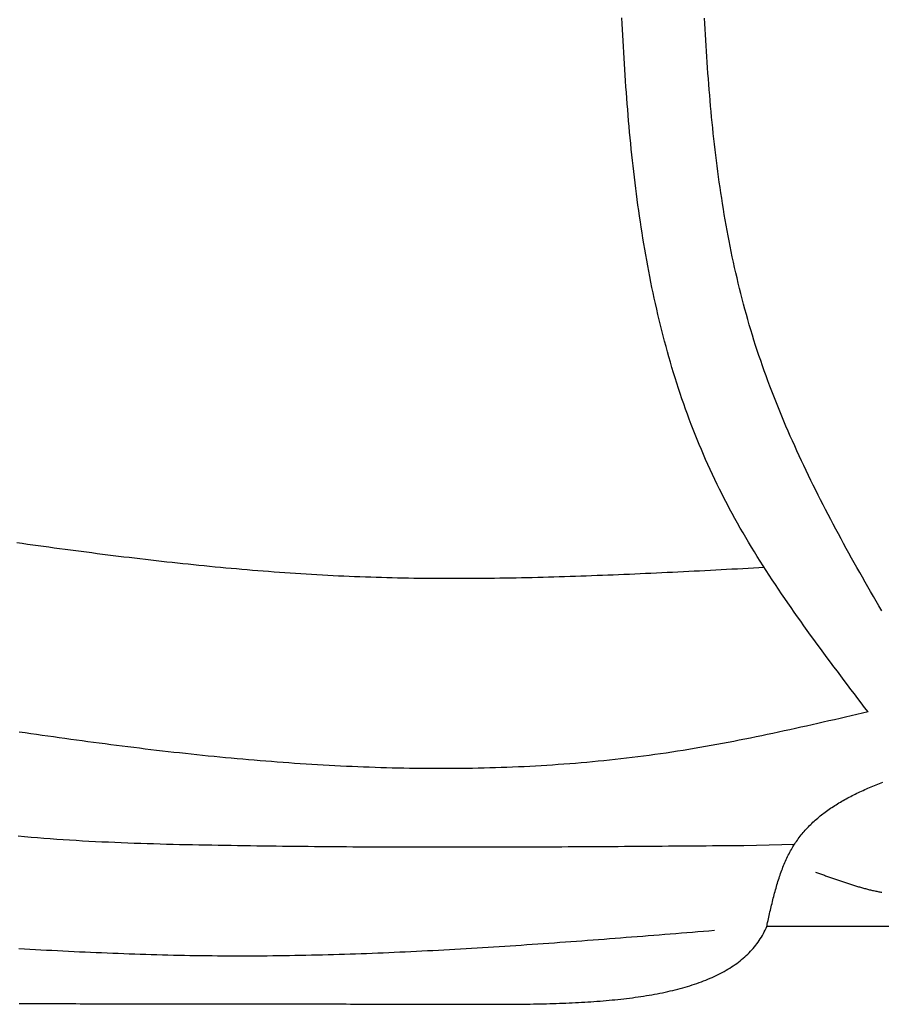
# Model space of a CAD drawing. Extents: x 715 to 7297, y 167 to 5810.
# Tile 24 of 92: x 1818 to 2533, y 3199 to 4017. Entities that reach past the tile are written whole.
import ezdxf

# ---------------------------------------------------------------- set-up
doc = ezdxf.new("R2010")
doc.units = 0
doc.layers.add('CAR', color=10, linetype='CONTINUOUS')

msp = doc.modelspace()

# ---------------------------------------------------------------- linework, layer by layer
at = {"layer": 'CAR'}
for p, q in [((2418.67, 3331.249), (2460.731, 3332.221)), ((2645.262, 3263.898), (2437.824, 3264.057))]:
    msp.add_line(p, q, dxfattribs=at)
for points in [[(2521.74, 3442.03, 0), (2518.9, 3445.77, 0), (2516.06, 3449.51, 0), (2513.23, 3453.25, 0), (2510.39, 3456.99, 0), (2507.56, 3460.74, 0), (2504.73, 3464.48, 0), (2501.91, 3468.23, 0), (2499.09, 3471.98, 0), (2496.28, 3475.73, 0), (2493.47, 3479.48, 0), (2490.67, 3483.24, 0), (2487.88, 3487, 0), (2485.1, 3490.76, 0), (2482.32, 3494.53, 0), (2479.56, 3498.3, 0), (2476.8, 3502.07, 0), (2474.06, 3505.85, 0), (2471.33, 3509.64, 0), (2468.61, 3513.42, 0), (2465.91, 3517.22, 0), (2463.22, 3521.02, 0), (2460.54, 3524.82, 0), (2457.88, 3528.64, 0), (2455.24, 3532.45, 0), (2452.61, 3536.28, 0), (2450.01, 3540.11, 0), (2447.42, 3543.95, 0), (2444.84, 3547.8, 0), (2442.29, 3551.65, 0), (2439.76, 3555.51, 0), (2437.25, 3559.39, 0), (2434.77, 3563.27, 0), (2432.3, 3567.15, 0), (2429.86, 3571.05, 0), (2427.44, 3574.96, 0), (2425.05, 3578.88, 0), (2422.68, 3582.81, 0), (2420.34, 3586.74, 0), (2418.03, 3590.69, 0), (2415.74, 3594.65, 0), (2413.48, 3598.62, 0), (2411.26, 3602.61, 0), (2409.06, 3606.6, 0), (2406.89, 3610.61, 0), (2404.75, 3614.62, 0), (2402.64, 3618.66, 0), (2400.57, 3622.7, 0), (2398.53, 3626.76, 0), (2396.53, 3630.83, 0), (2394.55, 3634.91, 0), (2392.61, 3639.01, 0), (2390.71, 3643.12, 0), (2388.84, 3647.24, 0), (2386.99, 3651.38, 0), (2385.19, 3655.53, 0), (2383.41, 3659.69, 0), (2381.66, 3663.87, 0), (2379.95, 3668.05, 0), (2378.27, 3672.25, 0), (2376.62, 3676.46, 0), (2374.99, 3680.68, 0), (2373.4, 3684.92, 0), (2371.84, 3689.17, 0), (2370.31, 3693.42, 0), (2368.8, 3697.69, 0), (2367.33, 3701.97, 0), (2365.88, 3706.27, 0), (2364.46, 3710.57, 0), (2363.07, 3714.89, 0), (2361.71, 3719.21, 0), (2360.37, 3723.55, 0), (2359.06, 3727.89, 0), (2357.78, 3732.25, 0), (2356.53, 3736.62, 0), (2355.3, 3741, 0), (2354.09, 3745.39, 0), (2352.91, 3749.79, 0), (2351.76, 3754.19, 0), (2350.63, 3758.61, 0), (2349.53, 3763.04, 0), (2348.45, 3767.48, 0), (2347.39, 3771.92, 0), (2346.36, 3776.38, 0), (2345.35, 3780.85, 0), (2344.36, 3785.32, 0), (2343.4, 3789.81, 0), (2342.46, 3794.3, 0), (2341.54, 3798.8, 0), (2340.64, 3803.31, 0), (2339.76, 3807.83, 0), (2338.91, 3812.35, 0), (2338.08, 3816.89, 0), (2337.26, 3821.43, 0), (2336.47, 3825.98, 0), (2335.69, 3830.54, 0), (2334.94, 3835.11, 0), (2334.21, 3839.68, 0), (2333.49, 3844.27, 0), (2332.79, 3848.86, 0), (2332.11, 3853.45, 0), (2331.45, 3858.06, 0), (2330.81, 3862.67, 0), (2330.19, 3867.29, 0), (2329.58, 3871.91, 0), (2328.99, 3876.54, 0), (2328.41, 3881.18, 0), (2327.85, 3885.82, 0), (2327.31, 3890.47, 0), (2326.78, 3895.13, 0), (2326.27, 3899.79, 0), (2325.77, 3904.46, 0), (2325.29, 3909.14, 0), (2324.82, 3913.82, 0), (2324.37, 3918.5, 0), (2323.93, 3923.19, 0), (2323.5, 3927.89, 0), (2323.09, 3932.59, 0), (2322.69, 3937.3, 0), (2322.3, 3942.01, 0), (2321.93, 3946.73, 0), (2321.56, 3951.45, 0), (2321.21, 3956.18, 0), (2320.87, 3960.91, 0), (2320.54, 3965.64, 0), (2320.22, 3970.38, 0), (2319.91, 3975.12, 0), (2319.61, 3979.87, 0), (2319.33, 3984.62, 0), (2319.05, 3989.38, 0), (2318.78, 3994.14, 0), (2318.52, 3998.9, 0), (2318.26, 4003.66, 0), (2318.02, 4008.43, 0), (2317.78, 4013.2, 0), (2317.55, 4017.98, 0)], [(2533.14, 3526.01, 0), (2530.82, 3529.98, 0), (2528.51, 3533.94, 0), (2526.2, 3537.91, 0), (2523.91, 3541.88, 0), (2521.62, 3545.86, 0), (2519.34, 3549.83, 0), (2517.08, 3553.81, 0), (2514.82, 3557.8, 0), (2512.57, 3561.78, 0), (2510.34, 3565.77, 0), (2508.11, 3569.76, 0), (2505.9, 3573.76, 0), (2503.69, 3577.76, 0), (2501.51, 3581.76, 0), (2499.33, 3585.77, 0), (2497.16, 3589.78, 0), (2495.01, 3593.79, 0), (2492.88, 3597.81, 0), (2490.76, 3601.84, 0), (2488.65, 3605.86, 0), (2486.56, 3609.9, 0), (2484.48, 3613.93, 0), (2482.42, 3617.97, 0), (2480.37, 3622.02, 0), (2478.34, 3626.07, 0), (2476.33, 3630.13, 0), (2474.34, 3634.19, 0), (2472.36, 3638.26, 0), (2470.4, 3642.33, 0), (2468.46, 3646.41, 0), (2466.54, 3650.49, 0), (2464.64, 3654.58, 0), (2462.76, 3658.68, 0), (2460.9, 3662.78, 0), (2459.06, 3666.89, 0), (2457.24, 3671, 0), (2455.44, 3675.12, 0), (2453.66, 3679.25, 0), (2451.9, 3683.38, 0), (2450.17, 3687.52, 0), (2448.46, 3691.67, 0), (2446.77, 3695.82, 0), (2445.11, 3699.98, 0), (2443.47, 3704.15, 0), (2441.85, 3708.33, 0), (2440.26, 3712.51, 0), (2438.69, 3716.7, 0), (2437.15, 3720.9, 0), (2435.64, 3725.1, 0), (2434.15, 3729.32, 0), (2432.69, 3733.54, 0), (2431.25, 3737.77, 0), (2429.84, 3742.01, 0), (2428.46, 3746.25, 0), (2427.11, 3750.51, 0), (2425.79, 3754.77, 0), (2424.49, 3759.04, 0), (2423.22, 3763.32, 0), (2421.98, 3767.61, 0), (2420.77, 3771.91, 0), (2419.59, 3776.21, 0), (2418.43, 3780.52, 0), (2417.29, 3784.84, 0), (2416.19, 3789.17, 0), (2415.1, 3793.51, 0), (2414.05, 3797.85, 0), (2413.02, 3802.2, 0), (2412.01, 3806.56, 0), (2411.03, 3810.93, 0), (2410.07, 3815.3, 0), (2409.13, 3819.68, 0), (2408.22, 3824.07, 0), (2407.33, 3828.46, 0), (2406.46, 3832.86, 0), (2405.62, 3837.27, 0), (2404.8, 3841.68, 0), (2403.99, 3846.1, 0), (2403.21, 3850.53, 0), (2402.45, 3854.96, 0), (2401.72, 3859.4, 0), (2401, 3863.84, 0), (2400.3, 3868.3, 0), (2399.62, 3872.75, 0), (2398.96, 3877.22, 0), (2398.32, 3881.68, 0), (2397.69, 3886.16, 0), (2397.09, 3890.64, 0), (2396.5, 3895.12, 0), (2395.93, 3899.61, 0), (2395.38, 3904.11, 0), (2394.84, 3908.61, 0), (2394.32, 3913.11, 0), (2393.82, 3917.62, 0), (2393.33, 3922.13, 0), (2392.86, 3926.65, 0), (2392.4, 3931.18, 0), (2391.96, 3935.71, 0), (2391.53, 3940.24, 0), (2391.12, 3944.77, 0), (2390.72, 3949.32, 0), (2390.33, 3953.86, 0), (2389.96, 3958.41, 0), (2389.6, 3962.96, 0), (2389.25, 3967.52, 0), (2388.92, 3972.08, 0), (2388.59, 3976.64, 0), (2388.28, 3981.21, 0), (2387.98, 3985.78, 0), (2387.69, 3990.35, 0), (2387.41, 3994.93, 0), (2387.14, 3999.51, 0), (2386.88, 4004.09, 0), (2386.63, 4008.68, 0), (2386.38, 4013.27, 0), (2386.15, 4017.86, 0)], [(2435.7, 3561.81, 0), (2431.22, 3561.57, 0), (2426.74, 3561.33, 0), (2422.26, 3561.09, 0), (2417.78, 3560.85, 0), (2413.3, 3560.61, 0), (2408.82, 3560.38, 0), (2404.34, 3560.14, 0), (2399.85, 3559.9, 0), (2395.37, 3559.67, 0), (2390.89, 3559.44, 0), (2386.41, 3559.21, 0), (2381.93, 3558.98, 0), (2377.45, 3558.75, 0), (2372.97, 3558.52, 0), (2368.49, 3558.3, 0), (2364.01, 3558.08, 0), (2359.53, 3557.86, 0), (2355.06, 3557.64, 0), (2350.58, 3557.43, 0), (2346.1, 3557.21, 0), (2341.62, 3557.01, 0), (2337.14, 3556.8, 0), (2332.66, 3556.6, 0), (2328.18, 3556.4, 0), (2323.7, 3556.2, 0), (2319.22, 3556.01, 0), (2314.75, 3555.82, 0), (2310.27, 3555.64, 0), (2305.79, 3555.46, 0), (2301.31, 3555.28, 0), (2296.83, 3555.11, 0), (2292.36, 3554.94, 0), (2287.88, 3554.78, 0), (2283.4, 3554.62, 0), (2278.93, 3554.47, 0), (2274.45, 3554.32, 0), (2269.97, 3554.18, 0), (2265.5, 3554.04, 0), (2261.02, 3553.91, 0), (2256.55, 3553.78, 0), (2252.07, 3553.66, 0), (2247.6, 3553.55, 0), (2243.12, 3553.44, 0), (2238.65, 3553.33, 0), (2234.17, 3553.24, 0), (2229.7, 3553.15, 0), (2225.23, 3553.07, 0), (2220.75, 3552.99, 0), (2216.28, 3552.92, 0), (2211.81, 3552.86, 0), (2207.34, 3552.81, 0), (2202.86, 3552.76, 0), (2198.39, 3552.72, 0), (2193.92, 3552.69, 0), (2189.45, 3552.66, 0), (2184.98, 3552.65, 0), (2180.51, 3552.64, 0), (2176.04, 3552.64, 0), (2171.57, 3552.65, 0), (2167.1, 3552.66, 0), (2162.63, 3552.69, 0), (2158.16, 3552.72, 0), (2153.7, 3552.77, 0), (2149.23, 3552.82, 0), (2144.76, 3552.88, 0), (2140.3, 3552.95, 0), (2135.83, 3553.03, 0), (2131.36, 3553.12, 0), (2126.9, 3553.22, 0), (2122.43, 3553.34, 0), (2117.97, 3553.46, 0), (2113.51, 3553.59, 0), (2109.04, 3553.73, 0), (2104.58, 3553.88, 0), (2100.12, 3554.04, 0), (2095.66, 3554.22, 0), (2091.19, 3554.4, 0), (2086.73, 3554.6, 0), (2082.27, 3554.8, 0), (2077.81, 3555.02, 0), (2073.35, 3555.25, 0), (2068.89, 3555.49, 0), (2064.44, 3555.74, 0), (2059.98, 3556, 0), (2055.52, 3556.27, 0), (2051.06, 3556.55, 0), (2046.61, 3556.84, 0), (2042.15, 3557.14, 0), (2037.69, 3557.45, 0), (2033.24, 3557.77, 0), (2028.78, 3558.1, 0), (2024.33, 3558.43, 0), (2019.88, 3558.78, 0), (2015.42, 3559.14, 0), (2010.97, 3559.5, 0), (2006.52, 3559.88, 0), (2002.06, 3560.26, 0), (1997.61, 3560.65, 0), (1993.16, 3561.05, 0), (1988.71, 3561.46, 0), (1984.26, 3561.88, 0), (1979.81, 3562.3, 0), (1975.36, 3562.73, 0), (1970.91, 3563.17, 0), (1966.46, 3563.62, 0), (1962.01, 3564.07, 0), (1957.56, 3564.54, 0), (1953.11, 3565, 0), (1948.66, 3565.48, 0), (1944.22, 3565.96, 0), (1939.77, 3566.45, 0), (1935.32, 3566.95, 0), (1930.87, 3567.45, 0), (1926.43, 3567.96, 0), (1921.98, 3568.47, 0), (1917.53, 3569, 0), (1913.09, 3569.52, 0), (1908.64, 3570.05, 0), (1904.2, 3570.59, 0), (1899.75, 3571.14, 0), (1895.31, 3571.69, 0), (1890.86, 3572.24, 0), (1886.42, 3572.8, 0), (1881.97, 3573.36, 0), (1877.53, 3573.93, 0), (1873.09, 3574.51, 0), (1868.64, 3575.08, 0), (1864.2, 3575.67, 0), (1859.76, 3576.25, 0), (1855.31, 3576.84, 0), (1850.87, 3577.44, 0), (1846.43, 3578.04, 0), (1841.98, 3578.64, 0), (1837.54, 3579.25, 0), (1833.1, 3579.86, 0), (1828.66, 3580.47, 0), (1824.22, 3581.09, 0), (1819.77, 3581.7, 0), (1815.33, 3582.33, 0)], [(2521.74, 3442.03, 0), (2517.1, 3440.95, 0), (2512.46, 3439.88, 0), (2507.83, 3438.8, 0), (2503.19, 3437.73, 0), (2498.55, 3436.66, 0), (2493.91, 3435.59, 0), (2489.27, 3434.53, 0), (2484.63, 3433.47, 0), (2479.99, 3432.41, 0), (2475.35, 3431.36, 0), (2470.71, 3430.32, 0), (2466.06, 3429.28, 0), (2461.42, 3428.25, 0), (2456.77, 3427.23, 0), (2452.13, 3426.21, 0), (2447.48, 3425.21, 0), (2442.83, 3424.21, 0), (2438.18, 3423.23, 0), (2433.53, 3422.25, 0), (2428.88, 3421.29, 0), (2424.22, 3420.34, 0), (2419.57, 3419.4, 0), (2414.91, 3418.47, 0), (2410.25, 3417.56, 0), (2405.59, 3416.66, 0), (2400.93, 3415.78, 0), (2396.26, 3414.91, 0), (2391.6, 3414.06, 0), (2386.93, 3413.23, 0), (2382.25, 3412.41, 0), (2377.58, 3411.61, 0), (2372.91, 3410.83, 0), (2368.23, 3410.07, 0), (2363.55, 3409.33, 0), (2358.86, 3408.6, 0), (2354.18, 3407.9, 0), (2349.49, 3407.22, 0), (2344.8, 3406.56, 0), (2340.1, 3405.92, 0), (2335.41, 3405.3, 0), (2330.71, 3404.7, 0), (2326.01, 3404.11, 0), (2321.3, 3403.55, 0), (2316.6, 3403.01, 0), (2311.89, 3402.48, 0), (2307.18, 3401.98, 0), (2302.47, 3401.49, 0), (2297.75, 3401.03, 0), (2293.04, 3400.58, 0), (2288.32, 3400.15, 0), (2283.6, 3399.73, 0), (2278.88, 3399.34, 0), (2274.15, 3398.96, 0), (2269.42, 3398.61, 0), (2264.7, 3398.27, 0), (2259.97, 3397.94, 0), (2255.23, 3397.64, 0), (2250.5, 3397.35, 0), (2245.77, 3397.08, 0), (2241.03, 3396.83, 0), (2236.29, 3396.59, 0), (2231.55, 3396.37, 0), (2226.81, 3396.16, 0), (2222.06, 3395.98, 0), (2217.32, 3395.81, 0), (2212.57, 3395.65, 0), (2207.83, 3395.51, 0), (2203.08, 3395.39, 0), (2198.33, 3395.28, 0), (2193.57, 3395.19, 0), (2188.82, 3395.12, 0), (2184.07, 3395.06, 0), (2179.31, 3395.01, 0), (2174.55, 3394.98, 0), (2169.8, 3394.97, 0), (2165.04, 3394.97, 0), (2160.28, 3394.98, 0), (2155.52, 3395.01, 0), (2150.76, 3395.05, 0), (2145.99, 3395.11, 0), (2141.23, 3395.18, 0), (2136.47, 3395.27, 0), (2131.7, 3395.36, 0), (2126.94, 3395.48, 0), (2122.17, 3395.6, 0), (2117.4, 3395.74, 0), (2112.63, 3395.9, 0), (2107.87, 3396.06, 0), (2103.1, 3396.24, 0), (2098.33, 3396.43, 0), (2093.56, 3396.64, 0), (2088.79, 3396.85, 0), (2084.02, 3397.08, 0), (2079.24, 3397.33, 0), (2074.47, 3397.58, 0), (2069.7, 3397.84, 0), (2064.93, 3398.12, 0), (2060.16, 3398.41, 0), (2055.38, 3398.71, 0), (2050.61, 3399.02, 0), (2045.84, 3399.35, 0), (2041.07, 3399.68, 0), (2036.29, 3400.03, 0), (2031.52, 3400.38, 0), (2026.75, 3400.75, 0), (2021.97, 3401.13, 0), (2017.2, 3401.52, 0), (2012.43, 3401.91, 0), (2007.66, 3402.32, 0), (2002.89, 3402.74, 0), (1998.11, 3403.17, 0), (1993.34, 3403.61, 0), (1988.57, 3404.05, 0), (1983.8, 3404.51, 0), (1979.03, 3404.98, 0), (1974.26, 3405.45, 0), (1969.49, 3405.94, 0), (1964.72, 3406.43, 0), (1959.96, 3406.93, 0), (1955.19, 3407.44, 0), (1950.42, 3407.96, 0), (1945.66, 3408.49, 0), (1940.89, 3409.03, 0), (1936.13, 3409.57, 0), (1931.36, 3410.12, 0), (1926.6, 3410.68, 0), (1921.84, 3411.25, 0), (1917.08, 3411.82, 0), (1912.32, 3412.4, 0), (1907.56, 3412.99, 0), (1902.8, 3413.59, 0), (1898.04, 3414.19, 0), (1893.29, 3414.8, 0), (1888.53, 3415.41, 0), (1883.78, 3416.04, 0), (1879.03, 3416.67, 0), (1874.28, 3417.3, 0), (1869.53, 3417.94, 0), (1864.78, 3418.59, 0), (1860.03, 3419.24, 0), (1855.29, 3419.9, 0), (1850.54, 3420.56, 0), (1845.8, 3421.23, 0), (1841.06, 3421.91, 0), (1836.32, 3422.59, 0), (1831.58, 3423.27, 0), (1826.85, 3423.96, 0), (1822.11, 3424.66, 0), (1817.38, 3425.35, 0)], [(2438.11, 3265.93, 0), (2438.43, 3267.37, 0), (2438.76, 3268.81, 0), (2439.08, 3270.25, 0), (2439.41, 3271.69, 0), (2439.74, 3273.13, 0), (2440.06, 3274.57, 0), (2440.39, 3276, 0), (2440.73, 3277.44, 0), (2441.06, 3278.87, 0), (2441.4, 3280.3, 0), (2441.74, 3281.72, 0), (2442.09, 3283.15, 0), (2442.43, 3284.57, 0), (2442.79, 3285.99, 0), (2443.14, 3287.4, 0), (2443.5, 3288.81, 0), (2443.87, 3290.21, 0), (2444.24, 3291.61, 0), (2444.62, 3293.01, 0), (2445, 3294.4, 0), (2445.39, 3295.79, 0), (2445.79, 3297.17, 0), (2446.2, 3298.54, 0), (2446.61, 3299.91, 0), (2447.02, 3301.27, 0), (2447.45, 3302.62, 0), (2447.89, 3303.97, 0), (2448.33, 3305.31, 0), (2448.78, 3306.64, 0), (2449.24, 3307.97, 0), (2449.71, 3309.29, 0), (2450.19, 3310.6, 0), (2450.68, 3311.9, 0), (2451.18, 3313.19, 0), (2451.69, 3314.47, 0), (2452.22, 3315.74, 0), (2452.75, 3317.01, 0), (2453.3, 3318.26, 0), (2453.85, 3319.5, 0), (2454.42, 3320.74, 0), (2455.01, 3321.96, 0), (2455.6, 3323.17, 0), (2456.21, 3324.37, 0), (2456.83, 3325.56, 0), (2457.47, 3326.74, 0), (2458.12, 3327.9, 0), (2458.78, 3329.05, 0), (2459.46, 3330.19, 0), (2460.16, 3331.32, 0), (2460.87, 3332.43, 0), (2461.59, 3333.54, 0), (2462.33, 3334.63, 0), (2463.09, 3335.7, 0), (2463.86, 3336.77, 0), (2464.64, 3337.82, 0), (2465.44, 3338.86, 0), (2466.25, 3339.89, 0), (2467.07, 3340.91, 0), (2467.91, 3341.91, 0), (2468.76, 3342.9, 0), (2469.63, 3343.89, 0), (2470.51, 3344.86, 0), (2471.4, 3345.82, 0), (2472.31, 3346.77, 0), (2473.22, 3347.7, 0), (2474.16, 3348.63, 0), (2475.1, 3349.55, 0), (2476.06, 3350.45, 0), (2477.03, 3351.35, 0), (2478.01, 3352.23, 0), (2479, 3353.1, 0), (2480.01, 3353.97, 0), (2481.02, 3354.82, 0), (2482.05, 3355.66, 0), (2483.09, 3356.5, 0), (2484.15, 3357.32, 0), (2485.21, 3358.14, 0), (2486.28, 3358.94, 0), (2487.37, 3359.74, 0), (2488.47, 3360.53, 0), (2489.57, 3361.3, 0), (2490.69, 3362.07, 0), (2491.82, 3362.83, 0), (2492.96, 3363.58, 0), (2494.11, 3364.32, 0), (2495.27, 3365.06, 0), (2496.44, 3365.78, 0), (2497.62, 3366.5, 0), (2498.81, 3367.21, 0), (2500.01, 3367.91, 0), (2501.21, 3368.6, 0), (2502.43, 3369.28, 0), (2503.66, 3369.96, 0), (2504.89, 3370.63, 0), (2506.14, 3371.29, 0), (2507.39, 3371.95, 0), (2508.65, 3372.59, 0), (2509.92, 3373.23, 0), (2511.2, 3373.87, 0), (2512.48, 3374.49, 0), (2513.78, 3375.11, 0), (2515.08, 3375.72, 0), (2516.39, 3376.33, 0), (2517.71, 3376.93, 0), (2519.03, 3377.52, 0), (2520.37, 3378.11, 0), (2521.71, 3378.69, 0), (2523.05, 3379.26, 0), (2524.41, 3379.83, 0), (2525.77, 3380.39, 0), (2527.14, 3380.95, 0), (2528.51, 3381.5, 0), (2529.89, 3382.05, 0), (2531.28, 3382.59, 0), (2532.67, 3383.12, 0), (2534.07, 3383.65, 0)], [(1816.49, 3339.17, 0), (1821.81, 3338.68, 0), (1827.12, 3338.21, 0), (1832.45, 3337.76, 0), (1837.78, 3337.33, 0), (1843.11, 3336.92, 0), (1848.45, 3336.53, 0), (1853.79, 3336.17, 0), (1859.14, 3335.82, 0), (1864.49, 3335.49, 0), (1869.85, 3335.17, 0), (1875.21, 3334.88, 0), (1880.57, 3334.6, 0), (1885.93, 3334.33, 0), (1891.3, 3334.08, 0), (1896.66, 3333.85, 0), (1902.03, 3333.63, 0), (1907.4, 3333.42, 0), (1912.77, 3333.22, 0), (1918.15, 3333.04, 0), (1923.52, 3332.86, 0), (1928.89, 3332.7, 0), (1934.26, 3332.55, 0), (1939.63, 3332.4, 0), (1945, 3332.26, 0), (1950.37, 3332.14, 0), (1955.74, 3332.02, 0), (1961.1, 3331.9, 0), (1966.47, 3331.79, 0), (1971.83, 3331.69, 0), (1977.18, 3331.59, 0), (1982.54, 3331.5, 0), (1987.89, 3331.41, 0), (1993.24, 3331.32, 0), (1998.58, 3331.23, 0), (2003.92, 3331.15, 0), (2009.26, 3331.07, 0), (2014.59, 3331, 0), (2019.92, 3330.92, 0), (2025.25, 3330.85, 0), (2030.58, 3330.79, 0), (2035.9, 3330.72, 0), (2041.22, 3330.66, 0), (2046.53, 3330.61, 0), (2051.84, 3330.55, 0), (2057.15, 3330.5, 0), (2062.46, 3330.45, 0), (2067.76, 3330.4, 0), (2073.06, 3330.36, 0), (2078.36, 3330.31, 0), (2083.65, 3330.27, 0), (2088.94, 3330.24, 0), (2094.23, 3330.2, 0), (2099.52, 3330.17, 0), (2104.8, 3330.14, 0), (2110.08, 3330.11, 0), (2115.36, 3330.09, 0), (2120.64, 3330.07, 0), (2125.91, 3330.05, 0), (2131.18, 3330.03, 0), (2136.45, 3330.01, 0), (2141.72, 3330, 0), (2146.98, 3329.99, 0), (2152.25, 3329.98, 0), (2157.51, 3329.97, 0), (2162.76, 3329.96, 0), (2168.02, 3329.96, 0), (2173.27, 3329.96, 0), (2178.53, 3329.96, 0), (2183.77, 3329.96, 0), (2189.02, 3329.96, 0), (2194.27, 3329.96, 0), (2199.51, 3329.97, 0), (2204.75, 3329.98, 0), (2210, 3329.99, 0), (2215.23, 3330, 0), (2220.47, 3330.01, 0), (2225.71, 3330.03, 0), (2230.94, 3330.04, 0), (2236.17, 3330.06, 0), (2241.4, 3330.08, 0), (2246.63, 3330.1, 0), (2251.86, 3330.12, 0), (2257.09, 3330.14, 0), (2262.31, 3330.17, 0), (2267.54, 3330.19, 0), (2272.76, 3330.22, 0), (2277.98, 3330.25, 0), (2283.2, 3330.27, 0), (2288.42, 3330.3, 0), (2293.64, 3330.33, 0), (2298.86, 3330.36, 0), (2304.07, 3330.4, 0), (2309.29, 3330.43, 0), (2314.5, 3330.46, 0), (2319.72, 3330.5, 0), (2324.93, 3330.53, 0), (2330.14, 3330.57, 0), (2335.35, 3330.61, 0), (2340.56, 3330.64, 0), (2345.77, 3330.68, 0), (2350.98, 3330.72, 0), (2356.19, 3330.76, 0), (2361.4, 3330.8, 0), (2366.61, 3330.84, 0), (2371.82, 3330.88, 0), (2377.02, 3330.92, 0), (2382.23, 3330.96, 0), (2387.44, 3331, 0), (2392.64, 3331.04, 0), (2397.85, 3331.08, 0), (2403.05, 3331.12, 0), (2408.26, 3331.17, 0), (2413.46, 3331.21, 0), (2418.67, 3331.25, 0)], [(2478.22, 3309.14, 0), (2479.04, 3308.83, 0), (2479.87, 3308.53, 0), (2480.69, 3308.23, 0), (2481.52, 3307.93, 0), (2482.34, 3307.62, 0), (2483.17, 3307.32, 0), (2484, 3307.02, 0), (2484.82, 3306.72, 0), (2485.65, 3306.42, 0), (2486.47, 3306.12, 0), (2487.3, 3305.82, 0), (2488.12, 3305.52, 0), (2488.95, 3305.23, 0), (2489.78, 3304.93, 0), (2490.6, 3304.63, 0), (2491.43, 3304.34, 0), (2492.25, 3304.05, 0), (2493.08, 3303.75, 0), (2493.91, 3303.46, 0), (2494.74, 3303.17, 0), (2495.56, 3302.88, 0), (2496.39, 3302.6, 0), (2497.22, 3302.31, 0), (2498.05, 3302.03, 0), (2498.87, 3301.74, 0), (2499.7, 3301.46, 0), (2500.53, 3301.18, 0), (2501.36, 3300.9, 0), (2502.19, 3300.63, 0), (2503.02, 3300.35, 0), (2503.85, 3300.08, 0), (2504.68, 3299.81, 0), (2505.51, 3299.54, 0), (2506.34, 3299.28, 0), (2507.17, 3299.02, 0), (2508, 3298.75, 0), (2508.84, 3298.5, 0), (2509.67, 3298.24, 0), (2510.5, 3297.99, 0), (2511.33, 3297.73, 0), (2512.17, 3297.49, 0), (2513, 3297.24, 0), (2513.84, 3297, 0), (2514.67, 3296.76, 0), (2515.51, 3296.52, 0), (2516.34, 3296.28, 0), (2517.18, 3296.05, 0), (2518.02, 3295.82, 0), (2518.85, 3295.6, 0), (2519.69, 3295.38, 0), (2520.53, 3295.16, 0), (2521.37, 3294.94, 0), (2522.21, 3294.73, 0), (2523.05, 3294.52, 0), (2523.89, 3294.32, 0), (2524.73, 3294.12, 0), (2525.57, 3293.92, 0), (2526.41, 3293.73, 0), (2527.26, 3293.54, 0), (2528.1, 3293.35, 0), (2528.94, 3293.17, 0), (2529.79, 3292.99, 0), (2530.63, 3292.82, 0), (2531.48, 3292.65, 0), (2532.33, 3292.48, 0), (2533.17, 3292.32, 0)], [(1816.98, 3245.72, 0), (1821.56, 3245.45, 0), (1826.14, 3245.19, 0), (1830.72, 3244.93, 0), (1835.31, 3244.68, 0), (1839.89, 3244.43, 0), (1844.47, 3244.19, 0), (1849.05, 3243.95, 0), (1853.63, 3243.72, 0), (1858.22, 3243.49, 0), (1862.8, 3243.27, 0), (1867.38, 3243.05, 0), (1871.96, 3242.84, 0), (1876.55, 3242.63, 0), (1881.13, 3242.43, 0), (1885.71, 3242.24, 0), (1890.29, 3242.05, 0), (1894.88, 3241.87, 0), (1899.46, 3241.69, 0), (1904.04, 3241.52, 0), (1908.62, 3241.36, 0), (1913.21, 3241.2, 0), (1917.79, 3241.05, 0), (1922.37, 3240.91, 0), (1926.95, 3240.77, 0), (1931.53, 3240.64, 0), (1936.12, 3240.52, 0), (1940.7, 3240.41, 0), (1945.28, 3240.3, 0), (1949.86, 3240.2, 0), (1954.45, 3240.11, 0), (1959.03, 3240.02, 0), (1963.61, 3239.95, 0), (1968.19, 3239.88, 0), (1972.77, 3239.82, 0), (1977.36, 3239.77, 0), (1981.94, 3239.73, 0), (1986.52, 3239.7, 0), (1991.1, 3239.67, 0), (1995.69, 3239.66, 0), (2000.27, 3239.65, 0), (2004.85, 3239.65, 0), (2009.43, 3239.66, 0), (2014.01, 3239.68, 0), (2018.6, 3239.71, 0), (2023.18, 3239.74, 0), (2027.76, 3239.79, 0), (2032.34, 3239.84, 0), (2036.92, 3239.9, 0), (2041.51, 3239.96, 0), (2046.09, 3240.04, 0), (2050.67, 3240.12, 0), (2055.25, 3240.21, 0), (2059.83, 3240.31, 0), (2064.42, 3240.42, 0), (2069, 3240.53, 0), (2073.58, 3240.65, 0), (2078.16, 3240.78, 0), (2082.74, 3240.91, 0), (2087.33, 3241.05, 0), (2091.91, 3241.2, 0), (2096.49, 3241.35, 0), (2101.07, 3241.51, 0), (2105.65, 3241.68, 0), (2110.24, 3241.86, 0), (2114.82, 3242.04, 0), (2119.4, 3242.22, 0), (2123.98, 3242.41, 0), (2128.56, 3242.61, 0), (2133.15, 3242.82, 0), (2137.73, 3243.03, 0), (2142.31, 3243.24, 0), (2146.89, 3243.46, 0), (2151.47, 3243.69, 0), (2156.06, 3243.92, 0), (2160.64, 3244.16, 0), (2165.22, 3244.4, 0), (2169.8, 3244.65, 0), (2174.38, 3244.9, 0), (2178.96, 3245.16, 0), (2183.55, 3245.42, 0), (2188.13, 3245.68, 0), (2192.71, 3245.95, 0), (2197.29, 3246.23, 0), (2201.87, 3246.51, 0), (2206.46, 3246.79, 0), (2211.04, 3247.08, 0), (2215.62, 3247.37, 0), (2220.2, 3247.67, 0), (2224.78, 3247.97, 0), (2229.36, 3248.27, 0), (2233.95, 3248.58, 0), (2238.53, 3248.89, 0), (2243.11, 3249.21, 0), (2247.69, 3249.52, 0), (2252.27, 3249.84, 0), (2256.86, 3250.17, 0), (2261.44, 3250.5, 0), (2266.02, 3250.83, 0), (2270.6, 3251.16, 0), (2275.18, 3251.49, 0), (2279.76, 3251.83, 0), (2284.35, 3252.17, 0), (2288.93, 3252.52, 0), (2293.51, 3252.86, 0), (2298.09, 3253.21, 0), (2302.67, 3253.56, 0), (2307.25, 3253.91, 0), (2311.84, 3254.26, 0), (2316.42, 3254.62, 0), (2321, 3254.98, 0), (2325.58, 3255.34, 0), (2330.16, 3255.7, 0), (2334.75, 3256.06, 0), (2339.33, 3256.42, 0), (2343.91, 3256.79, 0), (2348.49, 3257.15, 0), (2353.07, 3257.52, 0), (2357.65, 3257.89, 0), (2362.24, 3258.25, 0), (2366.82, 3258.62, 0), (2371.4, 3258.99, 0), (2375.98, 3259.36, 0), (2380.56, 3259.73, 0), (2385.14, 3260.1, 0), (2389.73, 3260.47, 0), (2394.31, 3260.84, 0)], [(2171.97, 3199.53, 0), (2174.78, 3199.51, 0), (2177.58, 3199.5, 0), (2180.39, 3199.48, 0), (2183.2, 3199.46, 0), (2186, 3199.45, 0), (2188.81, 3199.43, 0), (2191.61, 3199.42, 0), (2194.41, 3199.41, 0), (2197.21, 3199.4, 0), (2200, 3199.39, 0), (2202.8, 3199.38, 0), (2205.59, 3199.38, 0), (2208.37, 3199.38, 0), (2211.16, 3199.38, 0), (2213.94, 3199.38, 0), (2216.71, 3199.39, 0), (2219.49, 3199.39, 0), (2222.25, 3199.41, 0), (2225.01, 3199.42, 0), (2227.77, 3199.44, 0), (2230.52, 3199.47, 0), (2233.27, 3199.49, 0), (2236.01, 3199.53, 0), (2238.75, 3199.56, 0), (2241.47, 3199.6, 0), (2244.2, 3199.65, 0), (2246.91, 3199.7, 0), (2249.62, 3199.76, 0), (2252.32, 3199.82, 0), (2255.01, 3199.89, 0), (2257.69, 3199.96, 0), (2260.37, 3200.04, 0), (2263.04, 3200.13, 0), (2265.7, 3200.22, 0), (2268.34, 3200.32, 0), (2270.99, 3200.42, 0), (2273.62, 3200.54, 0), (2276.24, 3200.66, 0), (2278.85, 3200.78, 0), (2281.45, 3200.92, 0), (2284.04, 3201.06, 0), (2286.62, 3201.21, 0), (2289.19, 3201.37, 0), (2291.74, 3201.54, 0), (2294.29, 3201.72, 0), (2296.82, 3201.9, 0), (2299.34, 3202.1, 0), (2301.85, 3202.3, 0), (2304.34, 3202.51, 0), (2306.82, 3202.73, 0), (2309.29, 3202.96, 0), (2311.75, 3203.21, 0), (2314.19, 3203.46, 0), (2316.62, 3203.72, 0), (2319.03, 3203.99, 0), (2321.43, 3204.28, 0), (2323.81, 3204.57, 0), (2326.18, 3204.88, 0), (2328.53, 3205.19, 0), (2330.87, 3205.52, 0), (2333.19, 3205.86, 0), (2335.5, 3206.22, 0), (2337.79, 3206.58, 0), (2340.06, 3206.96, 0), (2342.31, 3207.35, 0), (2344.55, 3207.75, 0), (2346.77, 3208.16, 0), (2348.97, 3208.59, 0), (2351.16, 3209.03, 0), (2353.32, 3209.49, 0), (2355.47, 3209.96, 0), (2357.6, 3210.44, 0), (2359.71, 3210.93, 0), (2361.8, 3211.44, 0), (2363.87, 3211.97, 0), (2365.92, 3212.51, 0), (2367.95, 3213.06, 0), (2369.96, 3213.63, 0), (2371.95, 3214.22, 0), (2373.92, 3214.82, 0), (2375.86, 3215.44, 0), (2377.79, 3216.07, 0), (2379.69, 3216.71, 0), (2381.57, 3217.38, 0), (2383.43, 3218.06, 0), (2385.27, 3218.76, 0), (2387.08, 3219.47, 0), (2388.87, 3220.2, 0), (2390.64, 3220.95, 0), (2392.38, 3221.72, 0), (2394.1, 3222.5, 0), (2395.8, 3223.3, 0), (2397.47, 3224.12, 0), (2399.11, 3224.96, 0), (2400.73, 3225.81, 0), (2402.33, 3226.68, 0), (2403.9, 3227.58, 0), (2405.44, 3228.49, 0), (2406.96, 3229.42, 0), (2408.46, 3230.37, 0), (2409.92, 3231.34, 0), (2411.36, 3232.33, 0), (2412.77, 3233.34, 0), (2414.15, 3234.37, 0), (2415.51, 3235.42, 0), (2416.84, 3236.49, 0), (2418.14, 3237.58, 0), (2419.41, 3238.69, 0), (2420.66, 3239.83, 0), (2421.87, 3240.98, 0), (2423.06, 3242.16, 0), (2424.21, 3243.35, 0), (2425.34, 3244.57, 0), (2426.43, 3245.82, 0), (2427.5, 3247.08, 0), (2428.53, 3248.37, 0), (2429.54, 3249.68, 0), (2430.51, 3251.01, 0), (2431.45, 3252.36, 0), (2432.36, 3253.74, 0), (2433.24, 3255.14, 0), (2434.09, 3256.57, 0), (2434.9, 3258.02, 0), (2435.68, 3259.49, 0), (2436.43, 3260.99, 0), (2437.14, 3262.51, 0), (2437.82, 3264.06, 0)], [(2437.82, 3264.06, 0), (2437.83, 3264.07, 0), (2437.83, 3264.08, 0), (2437.83, 3264.09, 0), (2437.84, 3264.1, 0), (2437.84, 3264.11, 0), (2437.84, 3264.13, 0), (2437.85, 3264.14, 0), (2437.85, 3264.15, 0), (2437.85, 3264.16, 0), (2437.86, 3264.17, 0), (2437.86, 3264.18, 0), (2437.86, 3264.19, 0), (2437.87, 3264.21, 0), (2437.87, 3264.22, 0), (2437.87, 3264.23, 0), (2437.88, 3264.24, 0), (2437.88, 3264.25, 0), (2437.88, 3264.26, 0), (2437.89, 3264.28, 0), (2437.89, 3264.29, 0), (2437.89, 3264.3, 0), (2437.9, 3264.31, 0), (2437.9, 3264.32, 0), (2437.9, 3264.33, 0), (2437.91, 3264.34, 0), (2437.91, 3264.36, 0), (2437.91, 3264.37, 0), (2437.92, 3264.38, 0), (2437.92, 3264.39, 0), (2437.92, 3264.4, 0), (2437.93, 3264.41, 0), (2437.93, 3264.42, 0), (2437.93, 3264.44, 0), (2437.93, 3264.45, 0), (2437.94, 3264.46, 0), (2437.94, 3264.47, 0), (2437.94, 3264.48, 0), (2437.95, 3264.49, 0), (2437.95, 3264.51, 0), (2437.95, 3264.52, 0), (2437.96, 3264.53, 0), (2437.96, 3264.54, 0), (2437.96, 3264.55, 0), (2437.96, 3264.56, 0), (2437.97, 3264.58, 0), (2437.97, 3264.59, 0), (2437.97, 3264.6, 0), (2437.98, 3264.61, 0), (2437.98, 3264.62, 0), (2437.98, 3264.63, 0), (2437.98, 3264.64, 0), (2437.99, 3264.66, 0), (2437.99, 3264.67, 0), (2437.99, 3264.68, 0), (2437.99, 3264.69, 0), (2438, 3264.7, 0), (2438, 3264.71, 0), (2438, 3264.73, 0), (2438, 3264.74, 0), (2438, 3264.75, 0), (2438.01, 3264.76, 0), (2438.01, 3264.77, 0), (2438.01, 3264.78, 0), (2438.01, 3264.8, 0), (2438.02, 3264.81, 0), (2438.02, 3264.82, 0), (2438.02, 3264.83, 0), (2438.02, 3264.84, 0), (2438.02, 3264.85, 0), (2438.03, 3264.87, 0), (2438.03, 3264.88, 0), (2438.03, 3264.89, 0), (2438.03, 3264.9, 0), (2438.03, 3264.91, 0), (2438.04, 3264.92, 0), (2438.04, 3264.94, 0), (2438.04, 3264.95, 0), (2438.04, 3264.96, 0), (2438.04, 3264.97, 0), (2438.04, 3264.98, 0), (2438.05, 3265, 0), (2438.05, 3265.01, 0), (2438.05, 3265.02, 0), (2438.05, 3265.03, 0), (2438.05, 3265.04, 0), (2438.05, 3265.05, 0), (2438.05, 3265.07, 0), (2438.06, 3265.08, 0), (2438.06, 3265.09, 0), (2438.06, 3265.1, 0), (2438.06, 3265.11, 0), (2438.06, 3265.13, 0), (2438.06, 3265.14, 0), (2438.06, 3265.15, 0), (2438.06, 3265.16, 0), (2438.07, 3265.17, 0), (2438.07, 3265.18, 0), (2438.07, 3265.2, 0), (2438.07, 3265.21, 0), (2438.07, 3265.22, 0), (2438.07, 3265.23, 0), (2438.07, 3265.24, 0), (2438.07, 3265.26, 0), (2438.07, 3265.27, 0), (2438.08, 3265.28, 0), (2438.08, 3265.29, 0), (2438.08, 3265.3, 0), (2438.08, 3265.32, 0), (2438.08, 3265.33, 0), (2438.08, 3265.34, 0), (2438.08, 3265.35, 0), (2438.08, 3265.36, 0), (2438.08, 3265.37, 0), (2438.08, 3265.39, 0), (2438.09, 3265.4, 0), (2438.09, 3265.41, 0), (2438.09, 3265.42, 0), (2438.09, 3265.43, 0), (2438.09, 3265.45, 0), (2438.09, 3265.46, 0), (2438.09, 3265.47, 0), (2438.09, 3265.48, 0), (2438.09, 3265.49, 0), (2438.09, 3265.51, 0), (2438.09, 3265.52, 0), (2438.09, 3265.53, 0), (2438.09, 3265.54, 0), (2438.09, 3265.55, 0), (2438.1, 3265.57, 0), (2438.1, 3265.58, 0), (2438.1, 3265.59, 0), (2438.1, 3265.6, 0), (2438.1, 3265.61, 0), (2438.1, 3265.63, 0), (2438.1, 3265.64, 0), (2438.1, 3265.65, 0), (2438.1, 3265.66, 0), (2438.1, 3265.67, 0), (2438.1, 3265.69, 0), (2438.1, 3265.7, 0), (2438.1, 3265.71, 0), (2438.1, 3265.72, 0), (2438.1, 3265.73, 0), (2438.1, 3265.75, 0), (2438.1, 3265.76, 0), (2438.1, 3265.77, 0), (2438.1, 3265.78, 0), (2438.11, 3265.79, 0), (2438.11, 3265.81, 0), (2438.11, 3265.82, 0), (2438.11, 3265.83, 0), (2438.11, 3265.84, 0), (2438.11, 3265.85, 0), (2438.11, 3265.87, 0), (2438.11, 3265.88, 0), (2438.11, 3265.89, 0), (2438.11, 3265.9, 0), (2438.11, 3265.91, 0), (2438.11, 3265.93, 0)], [(1817.16, 3199.98, 0), (1820.78, 3199.97, 0), (1824.4, 3199.97, 0), (1828.02, 3199.96, 0), (1831.64, 3199.96, 0), (1835.26, 3199.95, 0), (1838.88, 3199.95, 0), (1842.5, 3199.95, 0), (1846.12, 3199.94, 0), (1849.74, 3199.94, 0), (1853.36, 3199.93, 0), (1856.98, 3199.93, 0), (1860.6, 3199.92, 0), (1864.22, 3199.92, 0), (1867.84, 3199.91, 0), (1871.46, 3199.91, 0), (1875.09, 3199.9, 0), (1878.71, 3199.9, 0), (1882.33, 3199.9, 0), (1885.95, 3199.89, 0), (1889.57, 3199.89, 0), (1893.19, 3199.88, 0), (1896.81, 3199.88, 0), (1900.43, 3199.87, 0), (1904.05, 3199.87, 0), (1907.67, 3199.86, 0), (1911.29, 3199.86, 0), (1914.91, 3199.85, 0), (1918.53, 3199.85, 0), (1922.15, 3199.85, 0), (1925.77, 3199.84, 0), (1929.39, 3199.84, 0), (1933.01, 3199.83, 0), (1936.63, 3199.83, 0), (1940.26, 3199.82, 0), (1943.88, 3199.82, 0), (1947.5, 3199.81, 0), (1951.12, 3199.81, 0), (1954.74, 3199.8, 0), (1958.36, 3199.8, 0), (1961.98, 3199.8, 0), (1965.6, 3199.79, 0), (1969.22, 3199.79, 0), (1972.84, 3199.78, 0), (1976.46, 3199.78, 0), (1980.08, 3199.77, 0), (1983.7, 3199.77, 0), (1987.32, 3199.76, 0), (1990.94, 3199.76, 0), (1994.56, 3199.75, 0), (1998.18, 3199.75, 0), (2001.8, 3199.75, 0), (2005.42, 3199.74, 0), (2009.05, 3199.74, 0), (2012.67, 3199.73, 0), (2016.29, 3199.73, 0), (2019.91, 3199.72, 0), (2023.53, 3199.72, 0), (2027.15, 3199.71, 0), (2030.77, 3199.71, 0), (2034.39, 3199.7, 0), (2038.01, 3199.7, 0), (2041.63, 3199.69, 0), (2045.25, 3199.69, 0), (2048.87, 3199.69, 0), (2052.49, 3199.68, 0), (2056.11, 3199.68, 0), (2059.73, 3199.67, 0), (2063.35, 3199.67, 0), (2066.97, 3199.66, 0), (2070.59, 3199.66, 0), (2074.21, 3199.65, 0), (2077.84, 3199.65, 0), (2081.46, 3199.64, 0), (2085.08, 3199.64, 0), (2088.7, 3199.64, 0), (2092.32, 3199.63, 0), (2095.94, 3199.63, 0), (2099.56, 3199.62, 0), (2103.18, 3199.62, 0), (2106.8, 3199.61, 0), (2110.42, 3199.61, 0), (2114.04, 3199.6, 0), (2117.66, 3199.6, 0), (2121.28, 3199.59, 0), (2124.9, 3199.59, 0), (2128.52, 3199.59, 0), (2132.14, 3199.58, 0), (2135.76, 3199.58, 0), (2139.38, 3199.57, 0), (2143, 3199.57, 0), (2146.63, 3199.56, 0), (2150.25, 3199.56, 0), (2153.87, 3199.55, 0), (2157.49, 3199.55, 0), (2161.11, 3199.54, 0), (2164.73, 3199.54, 0), (2168.35, 3199.54, 0), (2171.97, 3199.53, 0)]]:
    msp.add_polyline3d(points, dxfattribs=at)

doc.saveas('drawing.dxf')
